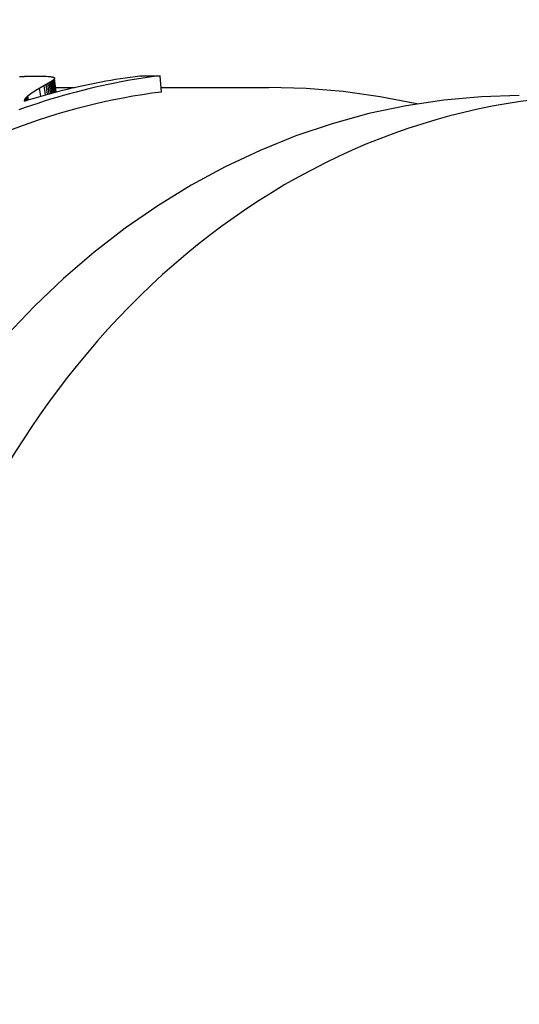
# Model space of a CAD drawing. Header units: millimetres. Extents: x 42 to 3639, y -15 to 483.
# Tile 19 of 26: x 283 to 298, y 446 to 476. Entities that reach past the tile are written whole.
import ezdxf

# ---------------------------------------------------------------- set-up
doc = ezdxf.new("R2010")
doc.units = ezdxf.units.MM
doc.layers.add('DETAIL', color=2, linetype='Continuous')

msp = doc.modelspace()

# ---------------------------------------------------------------- linework, layer by layer
at = {"layer": 'DETAIL'}
for p, q in [((282.878, 474.462), (283.017, 474.466)), ((283.017, 474.466), (283.149, 474.468)), ((283.149, 474.468), (283.272, 474.469)), ((283.272, 474.469), (283.331, 474.469)), ((283.331, 474.469), (283.386, 474.468)), ((283.386, 474.468), (283.437, 474.467)), ((283.437, 474.467), (283.485, 474.465)), ((283.485, 474.465), (283.53, 474.463)), ((283.53, 474.463), (283.571, 474.461)), ((283.571, 474.461), (283.608, 474.458)), ((286.384, 474.478), (287.004, 474.478)), ((287.045, 473.981), (287.004, 474.478)), ((283.499, 473.896), (283.458, 474.176)), ((283.559, 473.913), (283.518, 474.21)), ((283.613, 473.928), (283.571, 474.241)), ((283.608, 474.458), (283.642, 474.455)), ((283.661, 473.941), (283.618, 474.268)), ((283.642, 474.455), (283.672, 474.451)), ((283.702, 473.952), (283.659, 474.292)), ((283.672, 474.451), (283.699, 474.447)), ((283.737, 473.961), (283.694, 474.313)), ((283.699, 474.447), (283.722, 474.442)), ((283.765, 473.969), (283.722, 474.332)), ((283.787, 473.975), (283.744, 474.348)), ((283.803, 473.979), (283.76, 474.362)), ((283.814, 473.982), (283.771, 474.375)), ((283.821, 473.984), (283.778, 474.386)), ((283.781, 474.406), (283.782, 474.397)), ((283.824, 473.985), (283.782, 474.397)), ((283.359, 473.856), (283.321, 474.096)), ((283.81, 474.124), (284.387, 474.124)), ((287.033, 474.124), (290.317, 474.124)), ((282.863, 473.737), (282.862, 473.726)), ((282.862, 473.726), (282.862, 473.716)), ((282.866, 473.707), (282.862, 473.726)), ((282.862, 473.716), (282.863, 473.706)), ((282.867, 473.748), (282.863, 473.737)), ((282.869, 473.708), (282.863, 473.737)), ((282.872, 473.76), (282.867, 473.748)), ((282.875, 473.709), (282.867, 473.748)), ((282.878, 473.772), (282.872, 473.76)), ((282.882, 473.712), (282.872, 473.76)), ((282.89, 473.714), (282.878, 473.772)), ((282.9, 473.717), (282.887, 473.784)), ((282.912, 473.721), (282.897, 473.797)), ((282.926, 473.725), (282.909, 473.811)), ((282.941, 473.73), (282.922, 473.824)), ((282.959, 473.736), (282.939, 473.84)), ((282.983, 473.743), (282.961, 473.858))]:
    msp.add_line(p, q, dxfattribs=at)
at = {"layer": 'DETAIL', "flags": 128}
for points in [[(287.004, 474.478), (286.805, 474.452), (286.606, 474.425), (286.407, 474.395), (286.209, 474.363), (286.011, 474.329), (285.813, 474.293), (285.615, 474.255), (285.418, 474.214), (285.221, 474.172), (285.024, 474.128), (284.827, 474.081), (284.631, 474.033), (284.435, 473.982), (284.24, 473.93), (284.045, 473.875), (283.85, 473.819), (283.656, 473.76), (283.462, 473.699), (283.269, 473.636), (283.076, 473.572), (282.883, 473.505), (282.691, 473.436)], [(282.73, 474.456), (282.736, 474.457), (282.742, 474.457), (282.748, 474.457), (282.755, 474.457), (282.761, 474.457), (282.767, 474.458), (282.773, 474.458), (282.779, 474.458), (282.785, 474.458), (282.791, 474.459), (282.798, 474.459), (282.804, 474.459), (282.81, 474.459), (282.816, 474.46), (282.822, 474.46), (282.828, 474.46), (282.835, 474.46), (282.841, 474.46), (282.847, 474.461), (282.853, 474.461), (282.859, 474.461), (282.865, 474.461), (282.871, 474.462), (282.878, 474.462)], [(282.863, 473.706), (283.008, 473.751), (283.152, 473.795), (283.297, 473.838), (283.443, 473.88), (283.588, 473.921), (283.734, 473.961), (283.88, 473.999), (284.026, 474.036), (284.172, 474.073), (284.318, 474.108), (284.465, 474.142), (284.612, 474.174), (284.758, 474.206), (284.906, 474.237), (285.053, 474.266), (285.2, 474.294), (285.348, 474.321), (285.495, 474.347), (285.643, 474.372), (285.791, 474.395), (285.939, 474.418), (286.087, 474.439), (286.236, 474.459), (286.384, 474.478)], [(282.71, 474.455), (282.717, 474.456), (282.723, 474.456), (282.73, 474.456)], [(283.458, 474.176), (283.455, 474.175), (283.453, 474.173), (283.45, 474.171), (283.447, 474.17), (283.444, 474.168), (283.442, 474.167), (283.439, 474.165), (283.436, 474.164), (283.434, 474.162), (283.431, 474.161), (283.428, 474.159), (283.425, 474.157), (283.423, 474.156), (283.42, 474.154), (283.417, 474.153), (283.414, 474.151), (283.412, 474.149), (283.409, 474.148), (283.406, 474.146), (283.403, 474.145), (283.401, 474.143), (283.398, 474.142), (283.395, 474.14), (283.393, 474.138)], [(283.518, 474.21), (283.515, 474.209), (283.513, 474.207), (283.51, 474.206), (283.508, 474.205), (283.505, 474.203), (283.503, 474.202), (283.5, 474.2), (283.498, 474.199), (283.495, 474.198), (283.493, 474.196), (283.49, 474.195), (283.488, 474.193), (283.485, 474.192), (283.483, 474.19), (283.48, 474.189), (283.478, 474.188), (283.475, 474.186), (283.473, 474.185), (283.47, 474.183), (283.468, 474.182), (283.466, 474.18), (283.463, 474.179), (283.461, 474.178), (283.458, 474.176)], [(283.571, 474.241), (283.569, 474.239), (283.566, 474.238), (283.564, 474.237), (283.562, 474.236), (283.56, 474.234), (283.558, 474.233), (283.555, 474.232), (283.553, 474.231), (283.551, 474.229), (283.549, 474.228), (283.546, 474.227), (283.544, 474.226), (283.542, 474.224), (283.54, 474.223), (283.538, 474.222), (283.535, 474.22), (283.533, 474.219), (283.531, 474.218), (283.529, 474.217), (283.526, 474.215), (283.524, 474.214), (283.522, 474.213), (283.52, 474.211), (283.518, 474.21)], [(283.618, 474.268), (283.616, 474.267), (283.614, 474.266), (283.612, 474.265), (283.61, 474.263), (283.608, 474.262), (283.606, 474.261), (283.604, 474.26), (283.602, 474.259), (283.6, 474.258), (283.598, 474.257), (283.596, 474.256), (283.594, 474.254), (283.593, 474.253), (283.591, 474.252), (283.589, 474.251), (283.587, 474.25), (283.585, 474.249), (283.583, 474.248), (283.581, 474.246), (283.579, 474.245), (283.577, 474.244), (283.575, 474.243), (283.573, 474.242), (283.571, 474.241)], [(283.659, 474.292), (283.657, 474.291), (283.656, 474.29), (283.654, 474.289), (283.652, 474.288), (283.651, 474.287), (283.649, 474.286), (283.647, 474.285), (283.645, 474.284), (283.644, 474.283), (283.642, 474.282), (283.64, 474.281), (283.639, 474.28), (283.637, 474.279), (283.635, 474.278), (283.633, 474.277), (283.632, 474.276), (283.63, 474.275), (283.628, 474.274), (283.627, 474.273), (283.625, 474.272), (283.623, 474.271), (283.621, 474.27), (283.62, 474.269), (283.618, 474.268)], [(283.694, 474.313), (283.692, 474.312), (283.691, 474.312), (283.689, 474.311), (283.688, 474.31), (283.687, 474.309), (283.685, 474.308), (283.684, 474.307), (283.682, 474.306), (283.681, 474.305), (283.679, 474.305), (283.678, 474.304), (283.676, 474.303), (283.675, 474.302), (283.674, 474.301), (283.672, 474.3), (283.671, 474.299), (283.669, 474.298), (283.668, 474.297), (283.666, 474.297), (283.665, 474.296), (283.663, 474.295), (283.662, 474.294), (283.66, 474.293), (283.659, 474.292)], [(283.722, 474.332), (283.721, 474.331), (283.72, 474.331), (283.719, 474.33), (283.717, 474.329), (283.716, 474.328), (283.715, 474.327), (283.714, 474.327), (283.713, 474.326), (283.712, 474.325), (283.71, 474.324), (283.709, 474.324), (283.708, 474.323), (283.707, 474.322), (283.706, 474.321), (283.704, 474.32), (283.703, 474.32), (283.702, 474.319), (283.701, 474.318), (283.7, 474.317), (283.699, 474.317), (283.697, 474.316), (283.696, 474.315), (283.695, 474.314), (283.694, 474.313)], [(283.722, 474.442), (283.723, 474.441), (283.724, 474.441), (283.725, 474.441), (283.726, 474.441), (283.726, 474.441), (283.727, 474.44), (283.728, 474.44), (283.729, 474.44), (283.73, 474.44), (283.73, 474.439), (283.731, 474.439), (283.732, 474.439), (283.733, 474.439), (283.734, 474.438), (283.734, 474.438), (283.735, 474.438), (283.736, 474.438), (283.737, 474.437), (283.738, 474.437), (283.738, 474.437), (283.739, 474.437), (283.74, 474.437), (283.741, 474.436), (283.742, 474.436)], [(283.744, 474.348), (283.743, 474.348), (283.743, 474.347), (283.742, 474.346), (283.741, 474.346), (283.74, 474.345), (283.739, 474.344), (283.738, 474.344), (283.737, 474.343), (283.736, 474.342), (283.735, 474.342), (283.734, 474.341), (283.733, 474.34), (283.732, 474.34), (283.731, 474.339), (283.731, 474.338), (283.73, 474.338), (283.729, 474.337), (283.728, 474.336), (283.727, 474.336), (283.726, 474.335), (283.725, 474.334), (283.724, 474.333), (283.723, 474.333), (283.722, 474.332)], [(283.742, 474.436), (283.742, 474.436), (283.743, 474.436), (283.744, 474.435), (283.744, 474.435), (283.745, 474.435), (283.746, 474.434), (283.746, 474.434), (283.747, 474.434), (283.747, 474.434), (283.748, 474.433), (283.749, 474.433), (283.749, 474.433), (283.75, 474.433), (283.751, 474.432), (283.751, 474.432), (283.752, 474.432), (283.753, 474.432), (283.753, 474.431), (283.754, 474.431), (283.755, 474.431), (283.755, 474.431), (283.756, 474.43), (283.757, 474.43), (283.757, 474.43)], [(283.76, 474.362), (283.76, 474.362), (283.759, 474.361), (283.758, 474.361), (283.758, 474.36), (283.757, 474.359), (283.756, 474.359), (283.756, 474.358), (283.755, 474.358), (283.754, 474.357), (283.754, 474.357), (283.753, 474.356), (283.752, 474.355), (283.752, 474.355), (283.751, 474.354), (283.75, 474.354), (283.75, 474.353), (283.749, 474.352), (283.748, 474.352), (283.748, 474.351), (283.747, 474.351), (283.746, 474.35), (283.746, 474.35), (283.745, 474.349), (283.744, 474.348)], [(283.757, 474.43), (283.758, 474.429), (283.758, 474.429), (283.759, 474.429), (283.759, 474.429), (283.76, 474.428), (283.76, 474.428), (283.761, 474.428), (283.761, 474.427), (283.762, 474.427), (283.762, 474.427), (283.763, 474.426), (283.763, 474.426), (283.764, 474.426), (283.764, 474.426), (283.765, 474.425), (283.765, 474.425), (283.766, 474.425), (283.766, 474.424), (283.767, 474.424), (283.767, 474.424), (283.767, 474.424), (283.768, 474.423), (283.768, 474.423), (283.769, 474.423)], [(283.771, 474.375), (283.771, 474.374), (283.77, 474.374), (283.77, 474.373), (283.769, 474.373), (283.769, 474.372), (283.768, 474.372), (283.768, 474.371), (283.768, 474.371), (283.767, 474.37), (283.767, 474.37), (283.766, 474.369), (283.766, 474.369), (283.765, 474.368), (283.765, 474.368), (283.764, 474.367), (283.764, 474.367), (283.763, 474.366), (283.763, 474.365), (283.763, 474.365), (283.762, 474.364), (283.762, 474.364), (283.761, 474.363), (283.761, 474.363), (283.76, 474.362)], [(283.769, 474.423), (283.769, 474.422), (283.77, 474.422), (283.77, 474.422), (283.77, 474.421), (283.771, 474.421), (283.771, 474.421), (283.771, 474.42), (283.772, 474.42), (283.772, 474.42), (283.772, 474.419), (283.773, 474.419), (283.773, 474.419), (283.773, 474.418), (283.774, 474.418), (283.774, 474.418), (283.774, 474.417), (283.775, 474.417), (283.775, 474.417), (283.775, 474.416), (283.776, 474.416), (283.776, 474.416), (283.776, 474.415), (283.777, 474.415), (283.777, 474.415)], [(283.778, 474.386), (283.778, 474.386), (283.778, 474.385), (283.777, 474.385), (283.777, 474.384), (283.777, 474.384), (283.776, 474.383), (283.776, 474.383), (283.776, 474.382), (283.776, 474.382), (283.775, 474.381), (283.775, 474.381), (283.775, 474.38), (283.774, 474.38), (283.774, 474.38), (283.774, 474.379), (283.774, 474.379), (283.773, 474.378), (283.773, 474.378), (283.773, 474.377), (283.772, 474.377), (283.772, 474.376), (283.772, 474.376), (283.771, 474.375), (283.771, 474.375)], [(283.777, 474.415), (283.777, 474.414), (283.777, 474.414), (283.777, 474.414), (283.778, 474.413), (283.778, 474.413), (283.778, 474.413), (283.778, 474.412), (283.778, 474.412), (283.779, 474.412), (283.779, 474.411), (283.779, 474.411), (283.779, 474.41), (283.779, 474.41), (283.779, 474.41), (283.78, 474.409), (283.78, 474.409), (283.78, 474.409), (283.78, 474.408), (283.78, 474.408), (283.78, 474.408), (283.781, 474.407), (283.781, 474.407), (283.781, 474.406), (283.781, 474.406)], [(283.782, 474.397), (283.781, 474.396), (283.781, 474.396), (283.781, 474.395), (283.781, 474.395), (283.781, 474.394), (283.781, 474.394), (283.781, 474.394), (283.78, 474.393), (283.78, 474.393), (283.78, 474.392), (283.78, 474.392), (283.78, 474.391), (283.78, 474.391), (283.78, 474.391), (283.779, 474.39), (283.779, 474.39), (283.779, 474.389), (283.779, 474.389), (283.779, 474.388), (283.779, 474.388), (283.779, 474.387), (283.779, 474.387), (283.778, 474.387), (283.778, 474.386)], [(297.962, 473.874), (296.807, 473.839), (295.656, 473.735), (294.511, 473.562), (293.375, 473.322), (292.252, 473.014), (291.144, 472.641), (290.055, 472.201), (288.988, 471.698), (287.944, 471.133), (286.926, 470.508), (285.937, 469.824), (284.979, 469.084), (284.055, 468.289), (283.165, 467.442), (282.313, 466.544)], [(282.988, 473.879), (282.986, 473.879), (282.985, 473.878), (282.984, 473.877), (282.983, 473.876), (282.982, 473.875), (282.981, 473.874), (282.98, 473.873), (282.979, 473.872), (282.977, 473.871), (282.976, 473.871), (282.975, 473.87), (282.974, 473.869), (282.973, 473.868), (282.972, 473.867), (282.971, 473.866), (282.97, 473.865), (282.969, 473.864), (282.967, 473.863), (282.966, 473.863), (282.965, 473.862), (282.964, 473.861), (282.963, 473.86), (282.962, 473.859), (282.961, 473.858)], [(283.02, 473.903), (283.018, 473.902), (283.017, 473.902), (283.016, 473.901), (283.014, 473.9), (283.013, 473.899), (283.012, 473.898), (283.01, 473.897), (283.009, 473.896), (283.008, 473.895), (283.006, 473.894), (283.005, 473.893), (283.004, 473.891), (283.002, 473.89), (283.001, 473.889), (283, 473.888), (282.998, 473.887), (282.997, 473.886), (282.996, 473.885), (282.994, 473.884), (282.993, 473.883), (282.992, 473.882), (282.99, 473.881), (282.989, 473.88), (282.988, 473.879)], [(283.057, 473.93), (283.055, 473.929), (283.054, 473.928), (283.052, 473.927), (283.051, 473.926), (283.049, 473.925), (283.048, 473.924), (283.046, 473.922), (283.044, 473.921), (283.043, 473.92), (283.041, 473.919), (283.04, 473.918), (283.038, 473.917), (283.037, 473.916), (283.035, 473.915), (283.034, 473.914), (283.032, 473.912), (283.031, 473.911), (283.029, 473.91), (283.027, 473.909), (283.026, 473.908), (283.024, 473.907), (283.023, 473.906), (283.021, 473.905), (283.02, 473.903)], [(283.099, 473.959), (283.097, 473.958), (283.096, 473.957), (283.094, 473.956), (283.092, 473.955), (283.09, 473.953), (283.089, 473.952), (283.087, 473.951), (283.085, 473.95), (283.083, 473.949), (283.082, 473.947), (283.08, 473.946), (283.078, 473.945), (283.076, 473.944), (283.075, 473.942), (283.073, 473.941), (283.071, 473.94), (283.069, 473.939), (283.067, 473.938), (283.066, 473.936), (283.064, 473.935), (283.062, 473.934), (283.06, 473.933), (283.059, 473.931), (283.057, 473.93)], [(283.147, 473.991), (283.145, 473.989), (283.143, 473.988), (283.141, 473.987), (283.139, 473.986), (283.137, 473.984), (283.135, 473.983), (283.133, 473.982), (283.131, 473.98), (283.129, 473.979), (283.127, 473.978), (283.125, 473.976), (283.123, 473.975), (283.121, 473.974), (283.119, 473.973), (283.117, 473.971), (283.115, 473.97), (283.113, 473.969), (283.111, 473.967), (283.109, 473.966), (283.107, 473.965), (283.105, 473.963), (283.103, 473.962), (283.101, 473.961), (283.099, 473.959)], [(283.2, 474.024), (283.197, 474.023), (283.195, 474.021), (283.193, 474.02), (283.191, 474.019), (283.189, 474.017), (283.186, 474.016), (283.184, 474.015), (283.182, 474.013), (283.18, 474.012), (283.178, 474.01), (283.175, 474.009), (283.173, 474.008), (283.171, 474.006), (283.169, 474.005), (283.167, 474.003), (283.164, 474.002), (283.162, 474.001), (283.16, 473.999), (283.158, 473.998), (283.156, 473.996), (283.153, 473.995), (283.151, 473.994), (283.149, 473.992), (283.147, 473.991)], [(283.258, 474.06), (283.255, 474.058), (283.253, 474.057), (283.25, 474.055), (283.248, 474.054), (283.246, 474.052), (283.243, 474.051), (283.241, 474.049), (283.238, 474.048), (283.236, 474.046), (283.233, 474.045), (283.231, 474.043), (283.229, 474.042), (283.226, 474.041), (283.224, 474.039), (283.221, 474.038), (283.219, 474.036), (283.217, 474.035), (283.214, 474.033), (283.212, 474.032), (283.209, 474.03), (283.207, 474.029), (283.204, 474.027), (283.202, 474.026), (283.2, 474.024)], [(283.321, 474.096), (283.318, 474.095), (283.316, 474.093), (283.313, 474.092), (283.31, 474.09), (283.308, 474.089), (283.305, 474.087), (283.303, 474.086), (283.3, 474.084), (283.297, 474.083), (283.295, 474.081), (283.292, 474.08), (283.289, 474.078), (283.287, 474.077), (283.284, 474.075), (283.281, 474.073), (283.279, 474.072), (283.276, 474.07), (283.274, 474.069), (283.271, 474.067), (283.268, 474.066), (283.266, 474.064), (283.263, 474.063), (283.26, 474.061), (283.258, 474.06)], [(283.393, 474.138), (283.39, 474.137), (283.387, 474.135), (283.384, 474.133), (283.381, 474.131), (283.378, 474.13), (283.375, 474.128), (283.372, 474.126), (283.369, 474.125), (283.366, 474.123), (283.363, 474.121), (283.36, 474.119), (283.357, 474.118), (283.354, 474.116), (283.351, 474.114), (283.348, 474.112), (283.345, 474.111), (283.342, 474.109), (283.339, 474.107), (283.336, 474.105), (283.333, 474.103), (283.33, 474.102), (283.327, 474.1), (283.324, 474.098), (283.321, 474.096)], [(294.837, 473.619), (293.718, 473.839), (292.59, 473.997), (291.455, 474.092), (290.317, 474.124)], [(282.887, 473.784), (282.886, 473.784), (282.886, 473.783), (282.886, 473.783), (282.885, 473.782), (282.885, 473.782), (282.885, 473.781), (282.884, 473.781), (282.884, 473.78), (282.884, 473.78), (282.883, 473.779), (282.883, 473.779), (282.883, 473.778), (282.882, 473.778), (282.882, 473.777), (282.881, 473.777), (282.881, 473.776), (282.881, 473.775), (282.88, 473.775), (282.88, 473.774), (282.88, 473.774), (282.879, 473.773), (282.879, 473.773), (282.879, 473.772), (282.878, 473.772)], [(282.897, 473.797), (282.896, 473.797), (282.896, 473.796), (282.896, 473.796), (282.895, 473.795), (282.895, 473.795), (282.894, 473.794), (282.894, 473.793), (282.893, 473.793), (282.893, 473.792), (282.893, 473.792), (282.892, 473.791), (282.892, 473.791), (282.891, 473.79), (282.891, 473.79), (282.89, 473.789), (282.89, 473.789), (282.89, 473.788), (282.889, 473.788), (282.889, 473.787), (282.888, 473.786), (282.888, 473.786), (282.888, 473.785), (282.887, 473.785), (282.887, 473.784)], [(282.909, 473.811), (282.908, 473.81), (282.908, 473.809), (282.907, 473.809), (282.907, 473.808), (282.906, 473.808), (282.906, 473.807), (282.905, 473.807), (282.905, 473.806), (282.904, 473.806), (282.904, 473.805), (282.903, 473.804), (282.903, 473.804), (282.902, 473.803), (282.902, 473.803), (282.901, 473.802), (282.901, 473.802), (282.9, 473.801), (282.9, 473.801), (282.899, 473.8), (282.899, 473.799), (282.898, 473.799), (282.898, 473.798), (282.897, 473.798), (282.897, 473.797)], [(282.922, 473.824), (282.921, 473.824), (282.921, 473.823), (282.92, 473.823), (282.92, 473.822), (282.919, 473.821), (282.919, 473.821), (282.918, 473.82), (282.917, 473.82), (282.917, 473.819), (282.916, 473.819), (282.916, 473.818), (282.915, 473.817), (282.915, 473.817), (282.914, 473.816), (282.914, 473.816), (282.913, 473.815), (282.912, 473.815), (282.912, 473.814), (282.911, 473.813), (282.911, 473.813), (282.91, 473.812), (282.91, 473.812), (282.909, 473.811), (282.909, 473.811)], [(282.939, 473.84), (282.938, 473.839), (282.937, 473.838), (282.937, 473.838), (282.936, 473.837), (282.935, 473.836), (282.935, 473.836), (282.934, 473.835), (282.933, 473.835), (282.932, 473.834), (282.932, 473.833), (282.931, 473.833), (282.93, 473.832), (282.93, 473.831), (282.929, 473.831), (282.928, 473.83), (282.928, 473.829), (282.927, 473.829), (282.926, 473.828), (282.925, 473.827), (282.925, 473.827), (282.924, 473.826), (282.923, 473.826), (282.923, 473.825), (282.922, 473.824)], [(282.961, 473.858), (282.96, 473.857), (282.959, 473.857), (282.958, 473.856), (282.957, 473.855), (282.956, 473.854), (282.955, 473.853), (282.954, 473.853), (282.953, 473.852), (282.952, 473.851), (282.952, 473.85), (282.951, 473.85), (282.95, 473.849), (282.949, 473.848), (282.948, 473.847), (282.947, 473.847), (282.946, 473.846), (282.945, 473.845), (282.944, 473.844), (282.943, 473.844), (282.942, 473.843), (282.942, 473.842), (282.941, 473.841), (282.94, 473.84), (282.939, 473.84)]]:
    msp.add_lwpolyline(points, dxfattribs=at)
at = {"layer": 'DETAIL'}
for centre, major_axis, start_param, end_param in [((300.628, 446.124), (0, 27.75), 5.409851, 10.298112), ((289.36, 446.124), (0, 28), 0.101123, 0.306838)]:
    msp.add_ellipse(centre, major_axis=major_axis, ratio=0.819152, start_param=start_param, end_param=end_param, dxfattribs=at)

doc.saveas('drawing.dxf')
